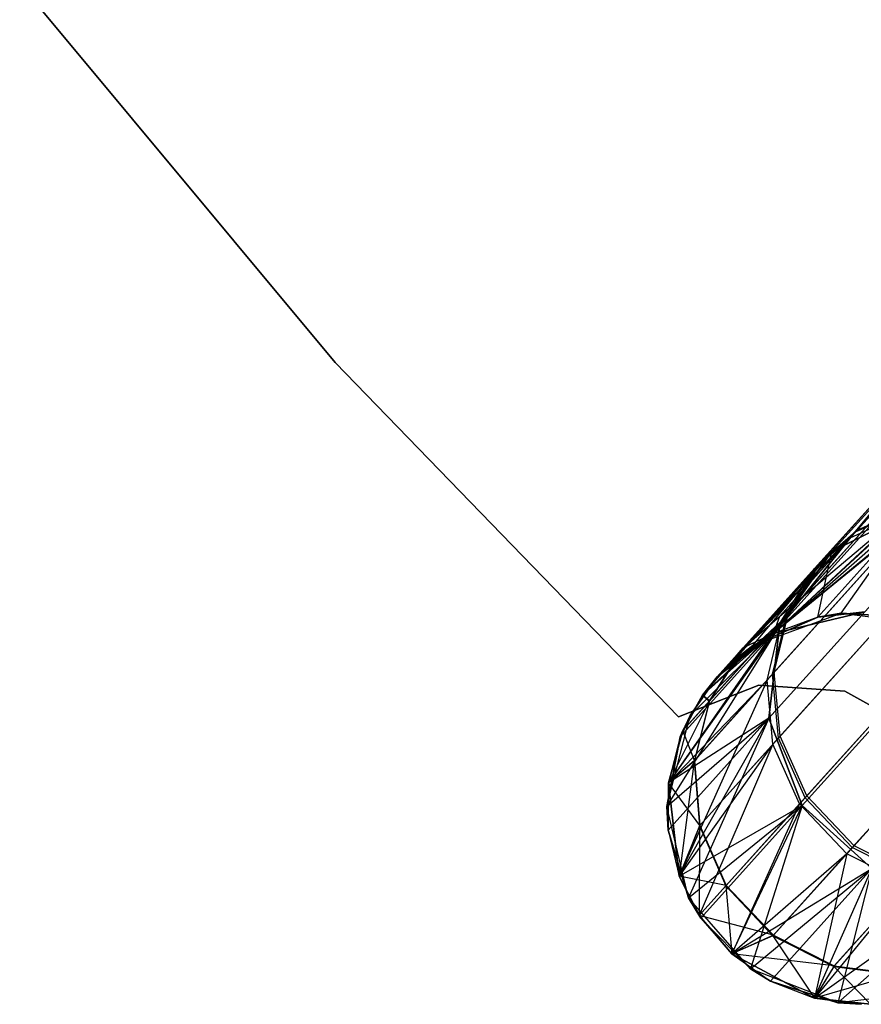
# Model space of a CAD drawing. Extents: x 0.3 to 7.1, y -3.38 to 3.38.
# Tile 1 of 256: x 1.06 to 1.49, y -2.55 to -2.05. Entities that reach past the tile are written whole.
import ezdxf

# ---------------------------------------------------------------- set-up
doc = ezdxf.new("R2010")
doc.units = 0
doc.header["$LTSCALE"] = 2.54
doc.layers.get('0').update_dxf_attribs({"linetype": 'CONTINUOUS'})

# ---------------------------------------------------------------- blocks, each defined once
blk = doc.blocks.new('SINGLES_AVVSTL_STL')
at = {"color": 0}
for p, q in [((1.05835, -2.03228, 1.7), (1.21913, -2.22543, 1.7)), ((1.21913, -2.22543, 1.9), (1.05835, -2.03228, 1.9)), ((1.21913, -2.22543, 1.9), (1.05835, -2.03228, 1.9)), ((1.05835, -2.03228, 1.7), (1.21913, -2.22543, 1.7)), ((1.63802, -2.14101, 60.06907), (1.48434, -2.31169, 59.43217)), ((1.63802, -2.14101, 60.06907), (1.48434, -2.31169, 59.43217)), ((1.48518, -2.31076, 56.89735), (1.63967, -2.13918, 56.26082)), ((1.48518, -2.31076, 56.89735), (1.63967, -2.13918, 56.26082)), ((1.6327, -2.14692, 53.16833), (1.48162, -2.31472, 52.52999)), ((1.6327, -2.14692, 53.16833), (1.48162, -2.31472, 52.52999)), ((1.61918, -2.15852, 18.78441), (1.47227, -2.32167, 18.162)), ((1.61918, -2.15852, 18.78441), (1.47227, -2.32167, 18.162)), ((1.47227, -2.32167, 22.52687), (1.61918, -2.15852, 21.90446)), ((1.47227, -2.32167, 22.52687), (1.61918, -2.15852, 21.90446)), ((1.59487, -2.19414, 18.80517), (1.44558, -2.35994, 18.17265)), ((1.59487, -2.19414, 18.80517), (1.44558, -2.35994, 18.17265)), ((1.44558, -2.35994, 22.51622), (1.59487, -2.19414, 21.8837)), ((1.44558, -2.35994, 22.51622), (1.59487, -2.19414, 21.8837)), ((1.21913, -2.22543, 1.7), (1.21913, -2.22543, 1.9)), ((1.21913, -2.22543, 1.7), (1.39401, -2.40591, 1.7)), ((1.39401, -2.40591, 1.9), (1.21913, -2.22543, 1.9)), ((1.21913, -2.22543, 1.7), (1.21913, -2.22543, 1.9)), ((1.39401, -2.40591, 1.9), (1.21913, -2.22543, 1.9)), ((1.21913, -2.22543, 1.7), (1.39401, -2.40591, 1.7)), ((1.59137, -2.23866, 18.82238), (1.4401, -2.40666, 18.18148)), ((1.59137, -2.23866, 18.82238), (1.4401, -2.40666, 18.18148)), ((1.4401, -2.40666, 22.50739), (1.59137, -2.23866, 21.86649)), ((1.4401, -2.40666, 22.50739), (1.59137, -2.23866, 21.86649)), ((1.53129, -2.25503, 59.76556), (1.46621, -2.32732, 59.43774)), ((1.53129, -2.25503, 59.76556), (1.46621, -2.32732, 59.43774)), ((1.46705, -2.32638, 56.89174), (1.53255, -2.25363, 56.56407)), ((1.46705, -2.32638, 56.89174), (1.53255, -2.25363, 56.56407)), ((1.48434, -2.31169, 59.43217), (1.53129, -2.25503, 59.76556)), ((1.48434, -2.31169, 59.43217), (1.53129, -2.25503, 59.76556)), ((1.53255, -2.25363, 56.56407), (1.48518, -2.31076, 56.89735)), ((1.53255, -2.25363, 56.56407), (1.48518, -2.31076, 56.89735)), ((1.46346, -2.33037, 52.53541), (1.52721, -2.25956, 52.86384)), ((1.46346, -2.33037, 52.53541), (1.52721, -2.25956, 52.86384)), ((1.48162, -2.31472, 52.52999), (1.52721, -2.25956, 52.86384)), ((1.48162, -2.31472, 52.52999), (1.52721, -2.25956, 52.86384)), ((1.51503, -2.28101, 59.77646), (1.44923, -2.35409, 59.44506)), ((1.51503, -2.28101, 59.77646), (1.44923, -2.35409, 59.44506)), ((1.45009, -2.35314, 56.88436), (1.5163, -2.2796, 56.55311)), ((1.45009, -2.35314, 56.88436), (1.5163, -2.2796, 56.55311)), ((1.60947, -2.28189, 18.83209), (1.45709, -2.45113, 18.18647)), ((1.60947, -2.28189, 18.83209), (1.45709, -2.45113, 18.18647)), ((1.45709, -2.45113, 22.5024), (1.60947, -2.28189, 21.85677)), ((1.45709, -2.45113, 22.5024), (1.60947, -2.28189, 21.85677)), ((1.44646, -2.35717, 52.54254), (1.5109, -2.28559, 52.87456)), ((1.44646, -2.35717, 52.54254), (1.5109, -2.28559, 52.87456)), ((1.5232, -2.29679, 59.42348), (1.44241, -2.36346, 58.76742)), ((1.5232, -2.29679, 59.42348), (1.44241, -2.36346, 58.76742)), ((1.44241, -2.36346, 57.56742), (1.51223, -2.2984, 56.9038)), ((1.44241, -2.36346, 57.56742), (1.51223, -2.2984, 56.9038)), ((1.5114, -2.29932, 59.42578), (1.44241, -2.36346, 58.76742)), ((1.5114, -2.29932, 59.42578), (1.44241, -2.36346, 58.76742)), ((1.52052, -2.29977, 52.52152), (1.44241, -2.36346, 51.88278)), ((1.52052, -2.29977, 52.52152), (1.44241, -2.36346, 51.88278)), ((1.44241, -2.36346, 23.18265), (1.51407, -2.30062, 22.5369)), ((1.44241, -2.36346, 23.18265), (1.51407, -2.30062, 22.5369)), ((1.50871, -2.30232, 52.52375), (1.44241, -2.36346, 51.88278)), ((1.50871, -2.30232, 52.52375), (1.44241, -2.36346, 51.88278)), ((1.44575, -2.35455, 57.2301), (1.51223, -2.2984, 56.9038)), ((1.44575, -2.35455, 57.2301), (1.51223, -2.2984, 56.9038)), ((1.51407, -2.30062, 18.15197), (1.46502, -2.35509, 17.50622)), ((1.51407, -2.30062, 18.15197), (1.46502, -2.35509, 17.50622)), ((1.46502, -2.35509, 23.18265), (1.51407, -2.30062, 22.5369)), ((1.46502, -2.35509, 23.18265), (1.51407, -2.30062, 22.5369)), ((1.47227, -2.32167, 18.162), (1.51407, -2.30062, 18.15197)), ((1.47227, -2.32167, 18.162), (1.51407, -2.30062, 18.15197)), ((1.51407, -2.30062, 22.5369), (1.47227, -2.32167, 22.52687)), ((1.51407, -2.30062, 22.5369), (1.47227, -2.32167, 22.52687)), ((1.47691, -2.35301, 17.50622), (1.51407, -2.30062, 18.15197)), ((1.47691, -2.35301, 17.50622), (1.51407, -2.30062, 18.15197)), ((1.48162, -2.31472, 52.52999), (1.50871, -2.30232, 52.52375)), ((1.48162, -2.31472, 52.52999), (1.50871, -2.30232, 52.52375)), ((1.48434, -2.31169, 59.43217), (1.5114, -2.29932, 59.42578)), ((1.48434, -2.31169, 59.43217), (1.5114, -2.29932, 59.42578)), ((1.48518, -2.31076, 56.89735), (1.51223, -2.2984, 56.9038)), ((1.48518, -2.31076, 56.89735), (1.51223, -2.2984, 56.9038)), ((1.48434, -2.31169, 59.43217), (1.42708, -2.37077, 59.10483)), ((1.48434, -2.31169, 59.43217), (1.42708, -2.37077, 59.10483)), ((1.50841, -2.31034, 59.78594), (1.44199, -2.3841, 59.45143)), ((1.50841, -2.31034, 59.78594), (1.44199, -2.3841, 59.45143)), ((1.44241, -2.36346, 58.76742), (1.48434, -2.31169, 59.43217)), ((1.44241, -2.36346, 58.76742), (1.48434, -2.31169, 59.43217)), ((1.50969, -2.30891, 56.54358), (1.44286, -2.38314, 56.87794)), ((1.50969, -2.30891, 56.54358), (1.44286, -2.38314, 56.87794)), ((1.44575, -2.35455, 57.2301), (1.48518, -2.31076, 56.89735)), ((1.44575, -2.35455, 57.2301), (1.48518, -2.31076, 56.89735)), ((1.48434, -2.31169, 59.43217), (1.46621, -2.32732, 59.43774)), ((1.48434, -2.31169, 59.43217), (1.46621, -2.32732, 59.43774)), ((1.46705, -2.32638, 56.89174), (1.48518, -2.31076, 56.89735)), ((1.46705, -2.32638, 56.89174), (1.48518, -2.31076, 56.89735)), ((1.41385, -2.38546, 51.88278), (1.48162, -2.31472, 52.52999)), ((1.41385, -2.38546, 51.88278), (1.48162, -2.31472, 52.52999)), ((1.43919, -2.38721, 52.54873), (1.50425, -2.31496, 52.88387)), ((1.43919, -2.38721, 52.54873), (1.50425, -2.31496, 52.88387)), ((1.44241, -2.36346, 51.88278), (1.48162, -2.31472, 52.52999)), ((1.44241, -2.36346, 51.88278), (1.48162, -2.31472, 52.52999)), ((1.46346, -2.33037, 52.53541), (1.48162, -2.31472, 52.52999)), ((1.46346, -2.33037, 52.53541), (1.48162, -2.31472, 52.52999)), ((1.41385, -2.38546, 23.18265), (1.47227, -2.32167, 22.52687)), ((1.41385, -2.38546, 23.18265), (1.47227, -2.32167, 22.52687)), ((1.42246, -2.377, 17.50622), (1.47227, -2.32167, 18.162)), ((1.42246, -2.377, 17.50622), (1.47227, -2.32167, 18.162)), ((1.42246, -2.377, 23.18265), (1.47227, -2.32167, 22.52687)), ((1.42246, -2.377, 23.18265), (1.47227, -2.32167, 22.52687)), ((1.43203, -2.36962, 17.50622), (1.47227, -2.32167, 18.162)), ((1.43203, -2.36962, 17.50622), (1.47227, -2.32167, 18.162)), ((1.44241, -2.36346, 23.18265), (1.47227, -2.32167, 22.52687)), ((1.44241, -2.36346, 23.18265), (1.47227, -2.32167, 22.52687)), ((1.44558, -2.35994, 18.17265), (1.47227, -2.32167, 18.162)), ((1.44558, -2.35994, 18.17265), (1.47227, -2.32167, 18.162)), ((1.47227, -2.32167, 22.52687), (1.44558, -2.35994, 22.51622)), ((1.47227, -2.32167, 22.52687), (1.44558, -2.35994, 22.51622)), ((1.46502, -2.35509, 17.50622), (1.47227, -2.32167, 18.162)), ((1.46502, -2.35509, 17.50622), (1.47227, -2.32167, 18.162)), ((1.46621, -2.32732, 59.43774), (1.42708, -2.37077, 59.10483)), ((1.46621, -2.32732, 59.43774), (1.42708, -2.37077, 59.10483)), ((1.42729, -2.37054, 57.22728), (1.46705, -2.32638, 56.89174)), ((1.42729, -2.37054, 57.22728), (1.46705, -2.32638, 56.89174)), ((1.44923, -2.35409, 59.44506), (1.46621, -2.32732, 59.43774)), ((1.44923, -2.35409, 59.44506), (1.46621, -2.32732, 59.43774)), ((1.45009, -2.35314, 56.88436), (1.46705, -2.32638, 56.89174)), ((1.45009, -2.35314, 56.88436), (1.46705, -2.32638, 56.89174)), ((1.46346, -2.33037, 52.53541), (1.40633, -2.39491, 51.88278)), ((1.46346, -2.33037, 52.53541), (1.40633, -2.39491, 51.88278)), ((1.46346, -2.33037, 52.53541), (1.41385, -2.38546, 51.88278)), ((1.46346, -2.33037, 52.53541), (1.41385, -2.38546, 51.88278)), ((1.44646, -2.35717, 52.54254), (1.46346, -2.33037, 52.53541)), ((1.44646, -2.35717, 52.54254), (1.46346, -2.33037, 52.53541)), ((1.51189, -2.34245, 59.79373), (1.44497, -2.41677, 59.45665)), ((1.51189, -2.34245, 59.79373), (1.44497, -2.41677, 59.45665)), ((1.51319, -2.34101, 56.53575), (1.44584, -2.41581, 56.87267)), ((1.51319, -2.34101, 56.53575), (1.44584, -2.41581, 56.87267)), ((1.44215, -2.41991, 52.55382), (1.5077, -2.34711, 52.89152)), ((1.44215, -2.41991, 52.55382), (1.5077, -2.34711, 52.89152)), ((1.44241, -2.36346, 51.88278), (1.48897, -2.35238, 51.88278)), ((1.44241, -2.36346, 51.88278), (1.48897, -2.35238, 51.88278)), ((1.48897, -2.35238, 58.76742), (1.44241, -2.36346, 58.76742)), ((1.48897, -2.35238, 57.56742), (1.44241, -2.36346, 57.56742)), ((1.48897, -2.35238, 58.76742), (1.44241, -2.36346, 58.76742)), ((1.48897, -2.35238, 57.56742), (1.44241, -2.36346, 57.56742)), ((1.48897, -2.35238, 23.18265), (1.46502, -2.35509, 23.18265)), ((1.46502, -2.35509, 23.18265), (1.48897, -2.35238, 51.88278)), ((1.46502, -2.35509, 23.18265), (1.48897, -2.35238, 51.88278)), ((1.48897, -2.35238, 23.18265), (1.46502, -2.35509, 23.18265)), ((1.44646, -2.35717, 52.54254), (1.389, -2.43953, 51.88278)), ((1.44646, -2.35717, 52.54254), (1.389, -2.43953, 51.88278)), ((1.44646, -2.35717, 52.54254), (1.3963, -2.41287, 51.88278)), ((1.44646, -2.35717, 52.54254), (1.3963, -2.41287, 51.88278)), ((1.44646, -2.35717, 52.54254), (1.40633, -2.39491, 51.88278)), ((1.44646, -2.35717, 52.54254), (1.40633, -2.39491, 51.88278)), ((1.44923, -2.35409, 59.44506), (1.40967, -2.39802, 59.10852)), ((1.44923, -2.35409, 59.44506), (1.40967, -2.39802, 59.10852)), ((1.40989, -2.39778, 57.22356), (1.45009, -2.35314, 56.88436)), ((1.40989, -2.39778, 57.22356), (1.45009, -2.35314, 56.88436)), ((1.42729, -2.37054, 57.22728), (1.44575, -2.35455, 57.2301)), ((1.42729, -2.37054, 57.22728), (1.44575, -2.35455, 57.2301)), ((1.43203, -2.36962, 1.70622), (1.47691, -2.35301, 1.70622)), ((1.43203, -2.36962, 1.70622), (1.47691, -2.35301, 1.70622)), ((1.46502, -2.35509, 17.50622), (1.43203, -2.36962, 17.50622)), ((1.43203, -2.36962, 1.70622), (1.46502, -2.35509, 17.50622)), ((1.43203, -2.36962, 1.70622), (1.46502, -2.35509, 17.50622)), ((1.46502, -2.35509, 17.50622), (1.43203, -2.36962, 17.50622)), ((1.43919, -2.38721, 52.54873), (1.44646, -2.35717, 52.54254)), ((1.43919, -2.38721, 52.54873), (1.44646, -2.35717, 52.54254)), ((1.44199, -2.3841, 59.45143), (1.44923, -2.35409, 59.44506)), ((1.44199, -2.3841, 59.45143), (1.44923, -2.35409, 59.44506)), ((1.44241, -2.36346, 57.56742), (1.44575, -2.35455, 57.2301)), ((1.44241, -2.36346, 57.56742), (1.44575, -2.35455, 57.2301)), ((1.46502, -2.35509, 23.18265), (1.44241, -2.36346, 51.88278)), ((1.46502, -2.35509, 23.18265), (1.44241, -2.36346, 23.18265)), ((1.46502, -2.35509, 23.18265), (1.44241, -2.36346, 51.88278)), ((1.46502, -2.35509, 23.18265), (1.44241, -2.36346, 23.18265)), ((1.44286, -2.38314, 56.87794), (1.45009, -2.35314, 56.88436)), ((1.44286, -2.38314, 56.87794), (1.45009, -2.35314, 56.88436)), ((1.47691, -2.35301, 17.50622), (1.46502, -2.35509, 17.50622)), ((1.47691, -2.35301, 1.70622), (1.46502, -2.35509, 17.50622)), ((1.47691, -2.35301, 17.50622), (1.46502, -2.35509, 17.50622)), ((1.47691, -2.35301, 1.70622), (1.46502, -2.35509, 17.50622)), ((1.47691, -2.35301, 1.70622), (1.52438, -2.35917, 1.70622)), ((1.51288, -2.35548, 17.50622), (1.47691, -2.35301, 17.50622)), ((1.47691, -2.35301, 1.70622), (1.52438, -2.35917, 1.70622)), ((1.47691, -2.35301, 1.70622), (1.51288, -2.35548, 17.50622)), ((1.47691, -2.35301, 1.70622), (1.51288, -2.35548, 17.50622)), ((1.47691, -2.35301, 1.70622), (1.47691, -2.35301, 17.50622)), ((1.51288, -2.35548, 17.50622), (1.47691, -2.35301, 17.50622)), ((1.47691, -2.35301, 1.70622), (1.47691, -2.35301, 17.50622)), ((1.38817, -2.45157, 17.50622), (1.44558, -2.35994, 18.17265)), ((1.38817, -2.45157, 17.50622), (1.44558, -2.35994, 18.17265)), ((1.44558, -2.35994, 22.51622), (1.389, -2.43953, 23.18265)), ((1.44558, -2.35994, 22.51622), (1.389, -2.43953, 23.18265)), ((1.39495, -2.41617, 17.50622), (1.44558, -2.35994, 18.17265)), ((1.39495, -2.41617, 17.50622), (1.44558, -2.35994, 18.17265)), ((1.39495, -2.41617, 23.18265), (1.44558, -2.35994, 22.51622)), ((1.39495, -2.41617, 23.18265), (1.44558, -2.35994, 22.51622)), ((1.44558, -2.35994, 18.17265), (1.4, -2.40519, 17.50622)), ((1.44558, -2.35994, 18.17265), (1.4, -2.40519, 17.50622)), ((1.40633, -2.39491, 23.18265), (1.44558, -2.35994, 22.51622)), ((1.40633, -2.39491, 23.18265), (1.44558, -2.35994, 22.51622)), ((1.41385, -2.38546, 17.50622), (1.44558, -2.35994, 18.17265)), ((1.41385, -2.38546, 17.50622), (1.44558, -2.35994, 18.17265)), ((1.41385, -2.38546, 23.18265), (1.44558, -2.35994, 22.51622)), ((1.41385, -2.38546, 23.18265), (1.44558, -2.35994, 22.51622)), ((1.42246, -2.377, 17.50622), (1.44558, -2.35994, 18.17265)), ((1.42246, -2.377, 17.50622), (1.44558, -2.35994, 18.17265)), ((1.4401, -2.40666, 18.18148), (1.44558, -2.35994, 18.17265)), ((1.4401, -2.40666, 18.18148), (1.44558, -2.35994, 18.17265)), ((1.44558, -2.35994, 22.51622), (1.4401, -2.40666, 22.50739)), ((1.44558, -2.35994, 22.51622), (1.4401, -2.40666, 22.50739)), ((1.41385, -2.38546, 51.88278), (1.44241, -2.36346, 51.88278)), ((1.41385, -2.38546, 51.88278), (1.44241, -2.36346, 51.88278)), ((1.44241, -2.36346, 58.76742), (1.41385, -2.38546, 58.76742)), ((1.44241, -2.36346, 57.56742), (1.41385, -2.38546, 57.56742)), ((1.44241, -2.36346, 58.76742), (1.41385, -2.38546, 58.76742)), ((1.44241, -2.36346, 57.56742), (1.41385, -2.38546, 57.56742)), ((1.44241, -2.36346, 23.18265), (1.42246, -2.377, 23.18265)), ((1.42246, -2.377, 23.18265), (1.44241, -2.36346, 51.88278)), ((1.42246, -2.377, 23.18265), (1.44241, -2.36346, 51.88278)), ((1.44241, -2.36346, 23.18265), (1.42246, -2.377, 23.18265)), ((1.44241, -2.36346, 58.76742), (1.42708, -2.37077, 59.10483)), ((1.44241, -2.36346, 58.76742), (1.42708, -2.37077, 59.10483)), ((1.44241, -2.36346, 57.56742), (1.42729, -2.37054, 57.22728)), ((1.44241, -2.36346, 57.56742), (1.42729, -2.37054, 57.22728)), ((1.44241, -2.36346, 23.18265), (1.44241, -2.36346, 51.88278)), ((1.44241, -2.36346, 23.18265), (1.44241, -2.36346, 51.88278)), ((1.44241, -2.36346, 57.56742), (1.44241, -2.36346, 58.76742)), ((1.44241, -2.36346, 57.56742), (1.44241, -2.36346, 58.76742)), ((1.42729, -2.37054, 57.22728), (1.40633, -2.39491, 57.56742)), ((1.42729, -2.37054, 57.22728), (1.40633, -2.39491, 57.56742)), ((1.40633, -2.39491, 58.76742), (1.42708, -2.37077, 59.10483)), ((1.40633, -2.39491, 58.76742), (1.42708, -2.37077, 59.10483)), ((1.40967, -2.39802, 59.10852), (1.42708, -2.37077, 59.10483)), ((1.40967, -2.39802, 59.10852), (1.42708, -2.37077, 59.10483)), ((1.42729, -2.37054, 57.22728), (1.40989, -2.39778, 57.22356)), ((1.42729, -2.37054, 57.22728), (1.40989, -2.39778, 57.22356)), ((1.41385, -2.38546, 1.70622), (1.43203, -2.36962, 1.70622)), ((1.41385, -2.38546, 17.50622), (1.43203, -2.36962, 1.70622)), ((1.41385, -2.38546, 1.70622), (1.43203, -2.36962, 1.70622)), ((1.41385, -2.38546, 17.50622), (1.43203, -2.36962, 1.70622)), ((1.42729, -2.37054, 57.22728), (1.41385, -2.38546, 57.56742)), ((1.42729, -2.37054, 57.22728), (1.41385, -2.38546, 57.56742)), ((1.42708, -2.37077, 59.10483), (1.41385, -2.38546, 58.76742)), ((1.42708, -2.37077, 59.10483), (1.41385, -2.38546, 58.76742)), ((1.43203, -2.36962, 17.50622), (1.42246, -2.377, 17.50622)), ((1.42246, -2.377, 17.50622), (1.43203, -2.36962, 1.70622)), ((1.42246, -2.377, 17.50622), (1.43203, -2.36962, 1.70622)), ((1.43203, -2.36962, 17.50622), (1.42246, -2.377, 17.50622)), ((1.43203, -2.36962, 1.70622), (1.43203, -2.36962, 17.50622)), ((1.43203, -2.36962, 1.70622), (1.43203, -2.36962, 17.50622)), ((1.52584, -2.37247, 59.79841), (1.45861, -2.44713, 59.4598)), ((1.52584, -2.37247, 59.79841), (1.45861, -2.44713, 59.4598)), ((1.52714, -2.37102, 56.53104), (1.45948, -2.44616, 56.8695)), ((1.52714, -2.37102, 56.53104), (1.45948, -2.44616, 56.8695)), ((1.42246, -2.377, 17.50622), (1.41385, -2.38546, 17.50622)), ((1.42246, -2.377, 17.50622), (1.41385, -2.38546, 17.50622)), ((1.42246, -2.377, 23.18265), (1.41385, -2.38546, 51.88278)), ((1.42246, -2.377, 23.18265), (1.41385, -2.38546, 51.88278)), ((1.42246, -2.377, 23.18265), (1.41385, -2.38546, 23.18265)), ((1.42246, -2.377, 23.18265), (1.41385, -2.38546, 23.18265)), ((1.45577, -2.45028, 52.55688), (1.52162, -2.37715, 52.89613)), ((1.45577, -2.45028, 52.55688), (1.52162, -2.37715, 52.89613)), ((1.43919, -2.38721, 52.54873), (1.389, -2.43953, 51.88278)), ((1.43919, -2.38721, 52.54873), (1.389, -2.43953, 51.88278)), ((1.43919, -2.38721, 52.54873), (1.39438, -2.48708, 51.88278)), ((1.43919, -2.38721, 52.54873), (1.39438, -2.48708, 51.88278)), ((1.4, -2.40519, 1.70622), (1.41385, -2.38546, 1.70622)), ((1.41385, -2.38546, 17.50622), (1.4, -2.40519, 17.50622)), ((1.41385, -2.38546, 17.50622), (1.4, -2.40519, 17.50622)), ((1.4, -2.40519, 1.70622), (1.41385, -2.38546, 1.70622)), ((1.44199, -2.3841, 59.45143), (1.40207, -2.42845, 59.11172)), ((1.44199, -2.3841, 59.45143), (1.40207, -2.42845, 59.11172)), ((1.40228, -2.4282, 57.22032), (1.44286, -2.38314, 56.87794)), ((1.40228, -2.4282, 57.22032), (1.44286, -2.38314, 56.87794)), ((1.41385, -2.38546, 23.18265), (1.40633, -2.39491, 23.18265)), ((1.40633, -2.39491, 51.88278), (1.41385, -2.38546, 51.88278)), ((1.41385, -2.38546, 23.18265), (1.40633, -2.39491, 23.18265)), ((1.40633, -2.39491, 51.88278), (1.41385, -2.38546, 51.88278)), ((1.41385, -2.38546, 58.76742), (1.40633, -2.39491, 58.76742)), ((1.41385, -2.38546, 57.56742), (1.40633, -2.39491, 57.56742)), ((1.41385, -2.38546, 58.76742), (1.40633, -2.39491, 58.76742)), ((1.41385, -2.38546, 57.56742), (1.40633, -2.39491, 57.56742)), ((1.41385, -2.38546, 17.50622), (1.41385, -2.38546, 1.70622)), ((1.41385, -2.38546, 17.50622), (1.41385, -2.38546, 1.70622)), ((1.41385, -2.38546, 23.18265), (1.41385, -2.38546, 51.88278)), ((1.41385, -2.38546, 23.18265), (1.41385, -2.38546, 51.88278)), ((1.41385, -2.38546, 57.56742), (1.41385, -2.38546, 58.76742)), ((1.41385, -2.38546, 57.56742), (1.41385, -2.38546, 58.76742)), ((1.44215, -2.41991, 52.55382), (1.43919, -2.38721, 52.54873)), ((1.44215, -2.41991, 52.55382), (1.43919, -2.38721, 52.54873)), ((1.44497, -2.41677, 59.45665), (1.44199, -2.3841, 59.45143)), ((1.44497, -2.41677, 59.45665), (1.44199, -2.3841, 59.45143)), ((1.44584, -2.41581, 56.87267), (1.44286, -2.38314, 56.87794)), ((1.44584, -2.41581, 56.87267), (1.44286, -2.38314, 56.87794)), ((1.39401, -2.40591, 1.9), (1.43496, -2.38978, 1.9)), ((1.43496, -2.38978, 1.7), (1.39401, -2.40591, 1.7)), ((1.43496, -2.38978, 1.7), (1.39401, -2.40591, 1.7)), ((1.39401, -2.40591, 1.9), (1.43496, -2.38978, 1.9)), ((1.43496, -2.38978, 1.9), (1.47887, -2.3928, 1.9)), ((1.47887, -2.3928, 1.7), (1.43496, -2.38978, 1.7)), ((1.43496, -2.38978, 1.7), (1.43496, -2.38978, 1.9)), ((1.43496, -2.38978, 1.7), (1.43496, -2.38978, 1.9)), ((1.47887, -2.3928, 1.7), (1.43496, -2.38978, 1.7)), ((1.43496, -2.38978, 1.9), (1.47887, -2.3928, 1.9)), ((1.47887, -2.3928, 1.9), (1.51723, -2.41438, 1.9)), ((1.51723, -2.41438, 1.7), (1.47887, -2.3928, 1.7)), ((1.47887, -2.3928, 1.7), (1.47887, -2.3928, 1.9)), ((1.47887, -2.3928, 1.7), (1.47887, -2.3928, 1.9)), ((1.51723, -2.41438, 1.7), (1.47887, -2.3928, 1.7)), ((1.47887, -2.3928, 1.9), (1.51723, -2.41438, 1.9)), ((1.40633, -2.39491, 23.18265), (1.39495, -2.41617, 23.18265)), ((1.40633, -2.39491, 23.18265), (1.39495, -2.41617, 23.18265)), ((1.40633, -2.39491, 23.18265), (1.3963, -2.41287, 51.88278)), ((1.3963, -2.41287, 51.88278), (1.40633, -2.39491, 51.88278)), ((1.40633, -2.39491, 23.18265), (1.3963, -2.41287, 51.88278)), ((1.3963, -2.41287, 51.88278), (1.40633, -2.39491, 51.88278)), ((1.40633, -2.39491, 58.76742), (1.3963, -2.41287, 58.76742)), ((1.40633, -2.39491, 57.56742), (1.3963, -2.41287, 57.56742)), ((1.40633, -2.39491, 58.76742), (1.3963, -2.41287, 58.76742)), ((1.40633, -2.39491, 57.56742), (1.3963, -2.41287, 57.56742)), ((1.40989, -2.39778, 57.22356), (1.3963, -2.41287, 57.56742)), ((1.40989, -2.39778, 57.22356), (1.3963, -2.41287, 57.56742)), ((1.40989, -2.39778, 57.22356), (1.40228, -2.4282, 57.22032)), ((1.40989, -2.39778, 57.22356), (1.40228, -2.4282, 57.22032)), ((1.40633, -2.39491, 23.18265), (1.40633, -2.39491, 51.88278)), ((1.40633, -2.39491, 23.18265), (1.40633, -2.39491, 51.88278)), ((1.40967, -2.39802, 59.10852), (1.40633, -2.39491, 58.76742)), ((1.40967, -2.39802, 59.10852), (1.40633, -2.39491, 58.76742)), ((1.40633, -2.39491, 57.56742), (1.40633, -2.39491, 58.76742)), ((1.40633, -2.39491, 57.56742), (1.40633, -2.39491, 58.76742)), ((1.40989, -2.39778, 57.22356), (1.40633, -2.39491, 57.56742)), ((1.40989, -2.39778, 57.22356), (1.40633, -2.39491, 57.56742)), ((1.54994, -2.39779, 59.79938), (1.48265, -2.47252, 59.46046)), ((1.54994, -2.39779, 59.79938), (1.48265, -2.47252, 59.46046)), ((1.55124, -2.39634, 56.53007), (1.48352, -2.47155, 56.86884)), ((1.55124, -2.39634, 56.53007), (1.48352, -2.47155, 56.86884)), ((1.40967, -2.39802, 59.10852), (1.389, -2.43953, 58.76742)), ((1.40967, -2.39802, 59.10852), (1.389, -2.43953, 58.76742)), ((1.40967, -2.39802, 59.10852), (1.3963, -2.41287, 58.76742)), ((1.40967, -2.39802, 59.10852), (1.3963, -2.41287, 58.76742)), ((1.40967, -2.39802, 59.10852), (1.40207, -2.42845, 59.11172)), ((1.40967, -2.39802, 59.10852), (1.40207, -2.42845, 59.11172)), ((1.47981, -2.47567, 52.55752), (1.54572, -2.40247, 52.89709)), ((1.47981, -2.47567, 52.55752), (1.54572, -2.40247, 52.89709)), ((1.38817, -2.45157, 1.70622), (1.4, -2.40519, 1.70622)), ((1.38817, -2.45157, 1.70622), (1.4, -2.40519, 1.70622)), ((1.38817, -2.45157, 17.50622), (1.4401, -2.40666, 18.18148)), ((1.38817, -2.45157, 17.50622), (1.4401, -2.40666, 18.18148)), ((1.3888, -2.46363, 17.50622), (1.4401, -2.40666, 18.18148)), ((1.3888, -2.46363, 17.50622), (1.4401, -2.40666, 18.18148)), ((1.4401, -2.40666, 22.50739), (1.3888, -2.46363, 23.18265)), ((1.4401, -2.40666, 22.50739), (1.3888, -2.46363, 23.18265)), ((1.4401, -2.40666, 22.50739), (1.389, -2.43953, 23.18265)), ((1.4401, -2.40666, 22.50739), (1.389, -2.43953, 23.18265)), ((1.39401, -2.40591, 1.7), (1.39401, -2.40591, 1.9)), ((1.39401, -2.40591, 1.7), (1.39401, -2.40591, 1.9)), ((1.39438, -2.48708, 23.18265), (1.4401, -2.40666, 22.50739)), ((1.39438, -2.48708, 23.18265), (1.4401, -2.40666, 22.50739)), ((1.4, -2.40519, 17.50622), (1.39495, -2.41617, 17.50622)), ((1.39495, -2.41617, 17.50622), (1.4, -2.40519, 1.70622)), ((1.39495, -2.41617, 17.50622), (1.4, -2.40519, 1.70622)), ((1.4, -2.40519, 17.50622), (1.39495, -2.41617, 17.50622)), ((1.4401, -2.40666, 18.18148), (1.39925, -2.49814, 17.50622)), ((1.4401, -2.40666, 18.18148), (1.39925, -2.49814, 17.50622)), ((1.4, -2.40519, 17.50622), (1.4, -2.40519, 1.70622)), ((1.4, -2.40519, 17.50622), (1.4, -2.40519, 1.70622)), ((1.45709, -2.45113, 18.18647), (1.4401, -2.40666, 18.18148)), ((1.45709, -2.45113, 18.18647), (1.4401, -2.40666, 18.18148)), ((1.4401, -2.40666, 22.50739), (1.45709, -2.45113, 22.5024)), ((1.4401, -2.40666, 22.50739), (1.45709, -2.45113, 22.5024)), ((1.389, -2.43953, 51.88278), (1.3963, -2.41287, 51.88278)), ((1.389, -2.43953, 51.88278), (1.3963, -2.41287, 51.88278)), ((1.3963, -2.41287, 58.76742), (1.389, -2.43953, 58.76742)), ((1.3963, -2.41287, 57.56742), (1.389, -2.43953, 57.56742)), ((1.3963, -2.41287, 58.76742), (1.389, -2.43953, 58.76742)), ((1.3963, -2.41287, 57.56742), (1.389, -2.43953, 57.56742)), ((1.39495, -2.41617, 23.18265), (1.3963, -2.41287, 51.88278)), ((1.39495, -2.41617, 23.18265), (1.3963, -2.41287, 51.88278)), ((1.3963, -2.41287, 57.56742), (1.3963, -2.41287, 58.76742)), ((1.3963, -2.41287, 57.56742), (1.3963, -2.41287, 58.76742)), ((1.40228, -2.4282, 57.22032), (1.3963, -2.41287, 57.56742)), ((1.40228, -2.4282, 57.22032), (1.3963, -2.41287, 57.56742)), ((1.39495, -2.41617, 17.50622), (1.38817, -2.45157, 17.50622)), ((1.38817, -2.45157, 1.70622), (1.39495, -2.41617, 17.50622)), ((1.39495, -2.41617, 17.50622), (1.38817, -2.45157, 17.50622)), ((1.38817, -2.45157, 1.70622), (1.39495, -2.41617, 17.50622)), ((1.39495, -2.41617, 23.18265), (1.389, -2.43953, 51.88278)), ((1.39495, -2.41617, 23.18265), (1.389, -2.43953, 23.18265)), ((1.39495, -2.41617, 23.18265), (1.389, -2.43953, 51.88278)), ((1.39495, -2.41617, 23.18265), (1.389, -2.43953, 23.18265)), ((1.44497, -2.41677, 59.45665), (1.40474, -2.46146, 59.11436)), ((1.44497, -2.41677, 59.45665), (1.40474, -2.46146, 59.11436)), ((1.40496, -2.46121, 57.21768), (1.44584, -2.41581, 56.87267)), ((1.40496, -2.46121, 57.21768), (1.44584, -2.41581, 56.87267)), ((1.45861, -2.44713, 59.4598), (1.44497, -2.41677, 59.45665)), ((1.45861, -2.44713, 59.4598), (1.44497, -2.41677, 59.45665)), ((1.45948, -2.44616, 56.8695), (1.44584, -2.41581, 56.87267)), ((1.45948, -2.44616, 56.8695), (1.44584, -2.41581, 56.87267)), ((1.44215, -2.41991, 52.55382), (1.39438, -2.48708, 51.88278)), ((1.44215, -2.41991, 52.55382), (1.39438, -2.48708, 51.88278)), ((1.44215, -2.41991, 52.55382), (1.40453, -2.50719, 51.88278)), ((1.44215, -2.41991, 52.55382), (1.40453, -2.50719, 51.88278)), ((1.45577, -2.45028, 52.55688), (1.44215, -2.41991, 52.55382)), ((1.45577, -2.45028, 52.55688), (1.44215, -2.41991, 52.55382)), ((1.40228, -2.4282, 57.22032), (1.389, -2.43953, 57.56742)), ((1.40228, -2.4282, 57.22032), (1.389, -2.43953, 57.56742)), ((1.40207, -2.42845, 59.11172), (1.389, -2.43953, 58.76742)), ((1.40207, -2.42845, 59.11172), (1.389, -2.43953, 58.76742)), ((1.40207, -2.42845, 59.11172), (1.39438, -2.48708, 58.76742)), ((1.40207, -2.42845, 59.11172), (1.39438, -2.48708, 58.76742)), ((1.40207, -2.42845, 59.11172), (1.40474, -2.46146, 59.11436)), ((1.40207, -2.42845, 59.11172), (1.40474, -2.46146, 59.11436)), ((1.40228, -2.4282, 57.22032), (1.40496, -2.46121, 57.21768)), ((1.40228, -2.4282, 57.22032), (1.40496, -2.46121, 57.21768)), ((1.389, -2.43953, 23.18265), (1.3888, -2.46363, 23.18265)), ((1.3888, -2.46363, 23.18265), (1.389, -2.43953, 51.88278)), ((1.3888, -2.46363, 23.18265), (1.389, -2.43953, 51.88278)), ((1.389, -2.43953, 23.18265), (1.3888, -2.46363, 23.18265)), ((1.389, -2.43953, 23.18265), (1.389, -2.43953, 51.88278)), ((1.389, -2.43953, 23.18265), (1.389, -2.43953, 51.88278)), ((1.39438, -2.48708, 51.88278), (1.389, -2.43953, 51.88278)), ((1.39438, -2.48708, 51.88278), (1.389, -2.43953, 51.88278)), ((1.389, -2.43953, 58.76742), (1.39438, -2.48708, 58.76742)), ((1.389, -2.43953, 57.56742), (1.389, -2.43953, 58.76742)), ((1.389, -2.43953, 57.56742), (1.39438, -2.48708, 57.56742)), ((1.389, -2.43953, 58.76742), (1.39438, -2.48708, 58.76742)), ((1.389, -2.43953, 57.56742), (1.389, -2.43953, 58.76742)), ((1.40496, -2.46121, 57.21768), (1.389, -2.43953, 57.56742)), ((1.40496, -2.46121, 57.21768), (1.389, -2.43953, 57.56742)), ((1.389, -2.43953, 57.56742), (1.39438, -2.48708, 57.56742)), ((1.45861, -2.44713, 59.4598), (1.41819, -2.49202, 59.11594)), ((1.45861, -2.44713, 59.4598), (1.41819, -2.49202, 59.11594)), ((1.41841, -2.49177, 57.21608), (1.45948, -2.44616, 56.8695)), ((1.41841, -2.49177, 57.21608), (1.45948, -2.44616, 56.8695)), ((1.48265, -2.47252, 59.46046), (1.45861, -2.44713, 59.4598)), ((1.48265, -2.47252, 59.46046), (1.45861, -2.44713, 59.4598)), ((1.48352, -2.47155, 56.86884), (1.45948, -2.44616, 56.8695)), ((1.48352, -2.47155, 56.86884), (1.45948, -2.44616, 56.8695)), ((1.39925, -2.49814, 1.70622), (1.38817, -2.45157, 1.70622)), ((1.38817, -2.45157, 17.50622), (1.3888, -2.46363, 17.50622)), ((1.3888, -2.46363, 17.50622), (1.38817, -2.45157, 1.70622)), ((1.39925, -2.49814, 1.70622), (1.38817, -2.45157, 1.70622)), ((1.3888, -2.46363, 17.50622), (1.38817, -2.45157, 1.70622)), ((1.38817, -2.45157, 17.50622), (1.3888, -2.46363, 17.50622)), ((1.38817, -2.45157, 17.50622), (1.38817, -2.45157, 1.70622)), ((1.38817, -2.45157, 17.50622), (1.38817, -2.45157, 1.70622)), ((1.39438, -2.48708, 23.18265), (1.45709, -2.45113, 22.5024)), ((1.39438, -2.48708, 23.18265), (1.45709, -2.45113, 22.5024)), ((1.39925, -2.49814, 17.50622), (1.45709, -2.45113, 18.18647)), ((1.39925, -2.49814, 17.50622), (1.45709, -2.45113, 18.18647)), ((1.45577, -2.45028, 52.55688), (1.40453, -2.50719, 51.88278)), ((1.45577, -2.45028, 52.55688), (1.40453, -2.50719, 51.88278)), ((1.40541, -2.50852, 17.50622), (1.45709, -2.45113, 18.18647)), ((1.40541, -2.50852, 17.50622), (1.45709, -2.45113, 18.18647)), ((1.40541, -2.50852, 23.18265), (1.45709, -2.45113, 22.5024)), ((1.40541, -2.50852, 23.18265), (1.45709, -2.45113, 22.5024)), ((1.45577, -2.45028, 52.55688), (1.42125, -2.52669, 51.88278)), ((1.45577, -2.45028, 52.55688), (1.42125, -2.52669, 51.88278)), ((1.42125, -2.52669, 23.18265), (1.45709, -2.45113, 22.5024)), ((1.42125, -2.52669, 23.18265), (1.45709, -2.45113, 22.5024)), ((1.45709, -2.45113, 18.18647), (1.4307, -2.53422, 17.50622)), ((1.45709, -2.45113, 18.18647), (1.4307, -2.53422, 17.50622)), ((1.47981, -2.47567, 52.55752), (1.45577, -2.45028, 52.55688)), ((1.47981, -2.47567, 52.55752), (1.45577, -2.45028, 52.55688)), ((1.49266, -2.48316, 18.18647), (1.45709, -2.45113, 18.18647)), ((1.49266, -2.48316, 18.18647), (1.45709, -2.45113, 18.18647)), ((1.45709, -2.45113, 22.5024), (1.49266, -2.48316, 22.5024)), ((1.45709, -2.45113, 22.5024), (1.49266, -2.48316, 22.5024)), ((1.40496, -2.46121, 57.21768), (1.39438, -2.48708, 57.56742)), ((1.40496, -2.46121, 57.21768), (1.39438, -2.48708, 57.56742)), ((1.40474, -2.46146, 59.11436), (1.39438, -2.48708, 58.76742)), ((1.40474, -2.46146, 59.11436), (1.39438, -2.48708, 58.76742)), ((1.40474, -2.46146, 59.11436), (1.40453, -2.50719, 58.76742)), ((1.40474, -2.46146, 59.11436), (1.40453, -2.50719, 58.76742)), ((1.40474, -2.46146, 59.11436), (1.41819, -2.49202, 59.11594)), ((1.40474, -2.46146, 59.11436), (1.41819, -2.49202, 59.11594)), ((1.40496, -2.46121, 57.21768), (1.41841, -2.49177, 57.21608)), ((1.40496, -2.46121, 57.21768), (1.41841, -2.49177, 57.21608)), ((1.3888, -2.46363, 17.50622), (1.39925, -2.49814, 17.50622)), ((1.39925, -2.49814, 1.70622), (1.3888, -2.46363, 17.50622)), ((1.3888, -2.46363, 17.50622), (1.39925, -2.49814, 17.50622)), ((1.39925, -2.49814, 1.70622), (1.3888, -2.46363, 17.50622)), ((1.3888, -2.46363, 23.18265), (1.39438, -2.48708, 51.88278)), ((1.3888, -2.46363, 23.18265), (1.39438, -2.48708, 51.88278)), ((1.3888, -2.46363, 23.18265), (1.39438, -2.48708, 23.18265)), ((1.3888, -2.46363, 23.18265), (1.39438, -2.48708, 23.18265)), ((1.48265, -2.47252, 59.46046), (1.44219, -2.51745, 59.11627)), ((1.48265, -2.47252, 59.46046), (1.44219, -2.51745, 59.11627)), ((1.44242, -2.51721, 57.21575), (1.48352, -2.47155, 56.86884)), ((1.44242, -2.51721, 57.21575), (1.48352, -2.47155, 56.86884)), ((1.5135, -2.48826, 59.45836), (1.48265, -2.47252, 59.46046)), ((1.5135, -2.48826, 59.45836), (1.48265, -2.47252, 59.46046)), ((1.51437, -2.48729, 56.87096), (1.48352, -2.47155, 56.86884)), ((1.51437, -2.48729, 56.87096), (1.48352, -2.47155, 56.86884)), ((1.47981, -2.47567, 52.55752), (1.42125, -2.52669, 51.88278)), ((1.47981, -2.47567, 52.55752), (1.42125, -2.52669, 51.88278)), ((1.47981, -2.47567, 52.55752), (1.46345, -2.54928, 51.88278)), ((1.47981, -2.47567, 52.55752), (1.46345, -2.54928, 51.88278)), ((1.51067, -2.4914, 52.55548), (1.47981, -2.47567, 52.55752)), ((1.51067, -2.4914, 52.55548), (1.47981, -2.47567, 52.55752)), ((1.42125, -2.52669, 23.18265), (1.49266, -2.48316, 22.5024)), ((1.42125, -2.52669, 23.18265), (1.49266, -2.48316, 22.5024)), ((1.4307, -2.53422, 17.50622), (1.49266, -2.48316, 18.18647)), ((1.4307, -2.53422, 17.50622), (1.49266, -2.48316, 18.18647)), ((1.44098, -2.54055, 17.50622), (1.49266, -2.48316, 18.18647)), ((1.44098, -2.54055, 17.50622), (1.49266, -2.48316, 18.18647)), ((1.44098, -2.54055, 23.18265), (1.49266, -2.48316, 22.5024)), ((1.44098, -2.54055, 23.18265), (1.49266, -2.48316, 22.5024)), ((1.46345, -2.54928, 23.18265), (1.49266, -2.48316, 22.5024)), ((1.46345, -2.54928, 23.18265), (1.49266, -2.48316, 22.5024)), ((1.49266, -2.48316, 18.18647), (1.47531, -2.55155, 17.50622)), ((1.49266, -2.48316, 18.18647), (1.47531, -2.55155, 17.50622)), ((1.39438, -2.48708, 23.18265), (1.39438, -2.48708, 51.88278)), ((1.39438, -2.48708, 23.18265), (1.39438, -2.48708, 51.88278)), ((1.39438, -2.48708, 23.18265), (1.40453, -2.50719, 51.88278)), ((1.40453, -2.50719, 51.88278), (1.39438, -2.48708, 51.88278)), ((1.39438, -2.48708, 23.18265), (1.40453, -2.50719, 51.88278)), ((1.39438, -2.48708, 23.18265), (1.40541, -2.50852, 23.18265)), ((1.39438, -2.48708, 23.18265), (1.40541, -2.50852, 23.18265)), ((1.40453, -2.50719, 51.88278), (1.39438, -2.48708, 51.88278)), ((1.39438, -2.48708, 58.76742), (1.40453, -2.50719, 58.76742)), ((1.39438, -2.48708, 57.56742), (1.39438, -2.48708, 58.76742)), ((1.39438, -2.48708, 57.56742), (1.39438, -2.48708, 58.76742)), ((1.39438, -2.48708, 57.56742), (1.40453, -2.50719, 57.56742)), ((1.39438, -2.48708, 58.76742), (1.40453, -2.50719, 58.76742)), ((1.41841, -2.49177, 57.21608), (1.39438, -2.48708, 57.56742)), ((1.41841, -2.49177, 57.21608), (1.39438, -2.48708, 57.56742)), ((1.39438, -2.48708, 57.56742), (1.40453, -2.50719, 57.56742)), ((1.47339, -2.5328, 57.21682), (1.51437, -2.48729, 56.87096)), ((1.47339, -2.5328, 57.21682), (1.51437, -2.48729, 56.87096)), ((1.41841, -2.49177, 57.21608), (1.40453, -2.50719, 57.56742)), ((1.41841, -2.49177, 57.21608), (1.40453, -2.50719, 57.56742)), ((1.41819, -2.49202, 59.11594), (1.40453, -2.50719, 58.76742)), ((1.41819, -2.49202, 59.11594), (1.40453, -2.50719, 58.76742)), ((1.41819, -2.49202, 59.11594), (1.44219, -2.51745, 59.11627)), ((1.41819, -2.49202, 59.11594), (1.44219, -2.51745, 59.11627)), ((1.41819, -2.49202, 59.11594), (1.42125, -2.52669, 58.76742)), ((1.41819, -2.49202, 59.11594), (1.42125, -2.52669, 58.76742)), ((1.41841, -2.49177, 57.21608), (1.44242, -2.51721, 57.21575)), ((1.41841, -2.49177, 57.21608), (1.44242, -2.51721, 57.21575)), ((1.51067, -2.4914, 52.55548), (1.46345, -2.54928, 51.88278)), ((1.51067, -2.4914, 52.55548), (1.46345, -2.54928, 51.88278)), ((1.5135, -2.48826, 59.45836), (1.47316, -2.53305, 59.11521)), ((1.5135, -2.48826, 59.45836), (1.47316, -2.53305, 59.11521)), ((1.4307, -2.53422, 1.70622), (1.39925, -2.49814, 1.70622)), ((1.39925, -2.49814, 17.50622), (1.40541, -2.50852, 17.50622)), ((1.40541, -2.50852, 17.50622), (1.39925, -2.49814, 1.70622)), ((1.4307, -2.53422, 1.70622), (1.39925, -2.49814, 1.70622)), ((1.40541, -2.50852, 17.50622), (1.39925, -2.49814, 1.70622)), ((1.39925, -2.49814, 17.50622), (1.40541, -2.50852, 17.50622)), ((1.39925, -2.49814, 17.50622), (1.39925, -2.49814, 1.70622)), ((1.39925, -2.49814, 17.50622), (1.39925, -2.49814, 1.70622)), ((1.46345, -2.54928, 23.18265), (1.53866, -2.49541, 22.50739)), ((1.46345, -2.54928, 23.18265), (1.53866, -2.49541, 22.50739)), ((1.47531, -2.55155, 17.50622), (1.53866, -2.49541, 18.18148)), ((1.47531, -2.55155, 17.50622), (1.53866, -2.49541, 18.18148)), ((1.40541, -2.50852, 23.18265), (1.40453, -2.50719, 51.88278)), ((1.40541, -2.50852, 23.18265), (1.40453, -2.50719, 51.88278)), ((1.42125, -2.52669, 51.88278), (1.40453, -2.50719, 51.88278)), ((1.42125, -2.52669, 51.88278), (1.40453, -2.50719, 51.88278)), ((1.40453, -2.50719, 58.76742), (1.42125, -2.52669, 58.76742)), ((1.40453, -2.50719, 57.56742), (1.40453, -2.50719, 58.76742)), ((1.40453, -2.50719, 57.56742), (1.40453, -2.50719, 58.76742)), ((1.40453, -2.50719, 57.56742), (1.42125, -2.52669, 57.56742)), ((1.40453, -2.50719, 58.76742), (1.42125, -2.52669, 58.76742)), ((1.44242, -2.51721, 57.21575), (1.40453, -2.50719, 57.56742)), ((1.44242, -2.51721, 57.21575), (1.40453, -2.50719, 57.56742)), ((1.40453, -2.50719, 57.56742), (1.42125, -2.52669, 57.56742)), ((1.40541, -2.50852, 17.50622), (1.4307, -2.53422, 17.50622)), ((1.4307, -2.53422, 1.70622), (1.40541, -2.50852, 17.50622)), ((1.40541, -2.50852, 17.50622), (1.4307, -2.53422, 17.50622)), ((1.4307, -2.53422, 1.70622), (1.40541, -2.50852, 17.50622)), ((1.40541, -2.50852, 23.18265), (1.42125, -2.52669, 51.88278)), ((1.40541, -2.50852, 23.18265), (1.42125, -2.52669, 51.88278)), ((1.40541, -2.50852, 23.18265), (1.42125, -2.52669, 23.18265)), ((1.40541, -2.50852, 23.18265), (1.42125, -2.52669, 23.18265)), ((1.44242, -2.51721, 57.21575), (1.42125, -2.52669, 57.56742)), ((1.44242, -2.51721, 57.21575), (1.42125, -2.52669, 57.56742)), ((1.44219, -2.51745, 59.11627), (1.42125, -2.52669, 58.76742)), ((1.44219, -2.51745, 59.11627), (1.42125, -2.52669, 58.76742)), ((1.44219, -2.51745, 59.11627), (1.47316, -2.53305, 59.11521)), ((1.44219, -2.51745, 59.11627), (1.47316, -2.53305, 59.11521)), ((1.44219, -2.51745, 59.11627), (1.46345, -2.54928, 58.76742)), ((1.44219, -2.51745, 59.11627), (1.46345, -2.54928, 58.76742)), ((1.44242, -2.51721, 57.21575), (1.47339, -2.5328, 57.21682)), ((1.44242, -2.51721, 57.21575), (1.47339, -2.5328, 57.21682)), ((1.42125, -2.52669, 23.18265), (1.42125, -2.52669, 51.88278)), ((1.42125, -2.52669, 23.18265), (1.42125, -2.52669, 51.88278)), ((1.42125, -2.52669, 23.18265), (1.46345, -2.54928, 51.88278)), ((1.46345, -2.54928, 51.88278), (1.42125, -2.52669, 51.88278)), ((1.42125, -2.52669, 23.18265), (1.46345, -2.54928, 51.88278)), ((1.42125, -2.52669, 23.18265), (1.44098, -2.54055, 23.18265)), ((1.42125, -2.52669, 23.18265), (1.44098, -2.54055, 23.18265)), ((1.46345, -2.54928, 51.88278), (1.42125, -2.52669, 51.88278)), ((1.42125, -2.52669, 58.76742), (1.46345, -2.54928, 58.76742)), ((1.42125, -2.52669, 58.76742), (1.46345, -2.54928, 58.76742)), ((1.42125, -2.52669, 57.56742), (1.42125, -2.52669, 58.76742)), ((1.42125, -2.52669, 57.56742), (1.46345, -2.54928, 57.56742)), ((1.42125, -2.52669, 57.56742), (1.42125, -2.52669, 58.76742)), ((1.47339, -2.5328, 57.21682), (1.42125, -2.52669, 57.56742)), ((1.47339, -2.5328, 57.21682), (1.42125, -2.52669, 57.56742)), ((1.42125, -2.52669, 57.56742), (1.46345, -2.54928, 57.56742)), ((1.47339, -2.5328, 57.21682), (1.46345, -2.54928, 57.56742)), ((1.47339, -2.5328, 57.21682), (1.46345, -2.54928, 57.56742)), ((1.47316, -2.53305, 59.11521), (1.46345, -2.54928, 58.76742)), ((1.47316, -2.53305, 59.11521), (1.46345, -2.54928, 58.76742)), ((1.47316, -2.53305, 59.11521), (1.50552, -2.53726, 59.11307)), ((1.47316, -2.53305, 59.11521), (1.50552, -2.53726, 59.11307)), ((1.47316, -2.53305, 59.11521), (1.49197, -2.55231, 58.76742)), ((1.47316, -2.53305, 59.11521), (1.49197, -2.55231, 58.76742)), ((1.47339, -2.5328, 57.21682), (1.50574, -2.53701, 57.21897)), ((1.47339, -2.5328, 57.21682), (1.50574, -2.53701, 57.21897)), ((1.47531, -2.55155, 1.70622), (1.4307, -2.53422, 1.70622)), ((1.4307, -2.53422, 17.50622), (1.44098, -2.54055, 17.50622)), ((1.44098, -2.54055, 17.50622), (1.4307, -2.53422, 1.70622)), ((1.47531, -2.55155, 1.70622), (1.4307, -2.53422, 1.70622)), ((1.44098, -2.54055, 17.50622), (1.4307, -2.53422, 1.70622)), ((1.4307, -2.53422, 17.50622), (1.44098, -2.54055, 17.50622)), ((1.4307, -2.53422, 17.50622), (1.4307, -2.53422, 1.70622)), ((1.4307, -2.53422, 17.50622), (1.4307, -2.53422, 1.70622)), ((1.50574, -2.53701, 57.21897), (1.46345, -2.54928, 57.56742)), ((1.50574, -2.53701, 57.21897), (1.46345, -2.54928, 57.56742)), ((1.44098, -2.54055, 17.50622), (1.47531, -2.55155, 17.50622)), ((1.47531, -2.55155, 1.70622), (1.44098, -2.54055, 17.50622)), ((1.44098, -2.54055, 17.50622), (1.47531, -2.55155, 17.50622)), ((1.47531, -2.55155, 1.70622), (1.44098, -2.54055, 17.50622)), ((1.44098, -2.54055, 23.18265), (1.46345, -2.54928, 51.88278)), ((1.44098, -2.54055, 23.18265), (1.46345, -2.54928, 51.88278)), ((1.44098, -2.54055, 23.18265), (1.46345, -2.54928, 23.18265)), ((1.44098, -2.54055, 23.18265), (1.46345, -2.54928, 23.18265)), ((1.52287, -2.54616, 1.70622), (1.47531, -2.55155, 1.70622)), ((1.52287, -2.54616, 1.70622), (1.47531, -2.55155, 1.70622)), ((1.46345, -2.54928, 51.88278), (1.46345, -2.54928, 23.18265)), ((1.46345, -2.54928, 23.18265), (1.49197, -2.55231, 51.88278)), ((1.49197, -2.55231, 51.88278), (1.46345, -2.54928, 51.88278)), ((1.46345, -2.54928, 23.18265), (1.49197, -2.55231, 51.88278)), ((1.46345, -2.54928, 23.18265), (1.48736, -2.55237, 23.18265)), ((1.46345, -2.54928, 51.88278), (1.46345, -2.54928, 23.18265)), ((1.46345, -2.54928, 23.18265), (1.48736, -2.55237, 23.18265)), ((1.49197, -2.55231, 51.88278), (1.46345, -2.54928, 51.88278)), ((1.46345, -2.54928, 58.76742), (1.49197, -2.55231, 58.76742)), ((1.46345, -2.54928, 57.56742), (1.46345, -2.54928, 58.76742)), ((1.46345, -2.54928, 57.56742), (1.46345, -2.54928, 58.76742)), ((1.46345, -2.54928, 57.56742), (1.49197, -2.55231, 57.56742)), ((1.46345, -2.54928, 58.76742), (1.49197, -2.55231, 58.76742)), ((1.46345, -2.54928, 57.56742), (1.49197, -2.55231, 57.56742)), ((1.47531, -2.55155, 17.50622), (1.48736, -2.55237, 17.50622)), ((1.48736, -2.55237, 17.50622), (1.47531, -2.55155, 1.70622)), ((1.48736, -2.55237, 17.50622), (1.47531, -2.55155, 1.70622)), ((1.47531, -2.55155, 17.50622), (1.48736, -2.55237, 17.50622)), ((1.47531, -2.55155, 17.50622), (1.47531, -2.55155, 1.70622)), ((1.47531, -2.55155, 17.50622), (1.47531, -2.55155, 1.70622))]:
    blk.add_line(p, q, dxfattribs=at)

msp = doc.modelspace()

# ---------------------------------------------------------------- block references
at = {"color": 0}
msp.add_blockref('SINGLES_AVVSTL_STL', (0, 0), dxfattribs=at)

doc.saveas('drawing.dxf')
